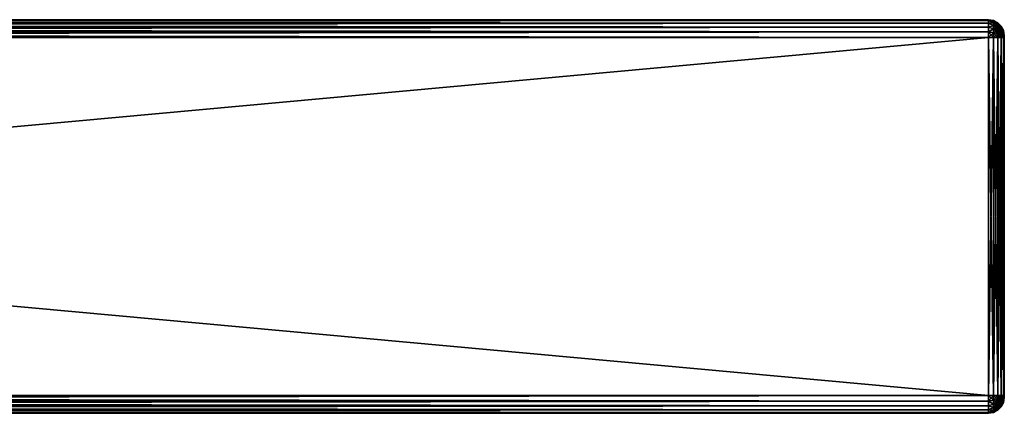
# Model space of a CAD drawing. Extents: x -54 to 446, y -6 to 1844.
# Tile 188 of 196: x 321 to 446, y 1359 to 1409. Entities that reach past the tile are written whole.
import ezdxf

# ---------------------------------------------------------------- set-up
doc = ezdxf.new("R2010")
doc.units = 0
doc.header["$LTSCALE"] = 52.148148
for name, color, linetype in [('238', 7, 'CONTINUOUS'), ('239', 7, 'CONTINUOUS'), ('240', 7, 'CONTINUOUS'), ('241', 7, 'CONTINUOUS'), ('242', 7, 'CONTINUOUS'), ('243', 7, 'CONTINUOUS'), ('244', 7, 'CONTINUOUS'), ('245', 7, 'CONTINUOUS'), ('246', 7, 'CONTINUOUS'), ('255', 7, 'CONTINUOUS'), ('256', 7, 'CONTINUOUS'), ('257', 7, 'CONTINUOUS'), ('258', 7, 'CONTINUOUS'), ('259', 7, 'CONTINUOUS'), ('260', 7, 'CONTINUOUS'), ('261', 7, 'CONTINUOUS'), ('262', 7, 'CONTINUOUS')]:
    doc.layers.add(name, color=color, linetype=linetype)

msp = doc.modelspace()

# ---------------------------------------------------------------- linework, layer by layer
at = {"layer": '238', "color": 7, "linetype": 'CONTINUOUS'}
for points in [[(446, 1406.99, 21.19), (446, 1407, 21.25), (446, 1406.99, 26.81), (446, 1406.99, 21.19)], [(446, 1406.99, 26.81), (446, 1407, 21.25), (446, 1407, 26.75), (446, 1406.99, 26.81)], [(446, 1406.97, 21.13), (446, 1406.99, 21.19), (446, 1406.97, 26.87), (446, 1406.97, 21.13)], [(446, 1406.97, 26.87), (446, 1406.99, 21.19), (446, 1406.99, 26.81), (446, 1406.97, 26.87)], [(446, 1406.93, 21.07), (446, 1406.97, 21.13), (446, 1406.93, 26.93), (446, 1406.93, 21.07)], [(446, 1406.93, 26.93), (446, 1406.97, 21.13), (446, 1406.97, 26.87), (446, 1406.93, 26.93)], [(446, 1406.87, 21.03), (446, 1406.93, 21.07), (446, 1406.87, 26.97), (446, 1406.87, 21.03)], [(446, 1406.87, 26.97), (446, 1406.93, 21.07), (446, 1406.93, 26.93), (446, 1406.87, 26.97)], [(446, 1406.81, 21.01), (446, 1406.87, 21.03), (446, 1406.81, 26.99), (446, 1406.81, 21.01)], [(446, 1406.81, 26.99), (446, 1406.87, 21.03), (446, 1406.87, 26.97), (446, 1406.81, 26.99)], [(446, 1406.75, 21), (446, 1406.81, 21.01), (446, 1406.75, 27), (446, 1406.75, 21)], [(446, 1406.75, 27), (446, 1406.81, 21.01), (446, 1406.81, 26.99), (446, 1406.75, 27)], [(446, 1361.25, 21), (446, 1406.75, 21), (446, 1361.25, 27), (446, 1361.25, 21)], [(446, 1361.25, 27), (446, 1406.75, 21), (446, 1406.75, 27), (446, 1361.25, 27)], [(446, 1361.19, 21.01), (446, 1361.25, 21), (446, 1361.19, 26.99), (446, 1361.19, 21.01)], [(446, 1361.19, 26.99), (446, 1361.25, 21), (446, 1361.25, 27), (446, 1361.19, 26.99)], [(446, 1361.13, 21.03), (446, 1361.19, 21.01), (446, 1361.13, 26.97), (446, 1361.13, 21.03)], [(446, 1361.13, 26.97), (446, 1361.19, 21.01), (446, 1361.19, 26.99), (446, 1361.13, 26.97)], [(446, 1361.07, 21.07), (446, 1361.13, 21.03), (446, 1361.07, 26.93), (446, 1361.07, 21.07)], [(446, 1361.07, 26.93), (446, 1361.13, 21.03), (446, 1361.13, 26.97), (446, 1361.07, 26.93)], [(446, 1361.03, 21.13), (446, 1361.07, 21.07), (446, 1361.03, 26.87), (446, 1361.03, 21.13)], [(446, 1361.03, 26.87), (446, 1361.07, 21.07), (446, 1361.07, 26.93), (446, 1361.03, 26.87)], [(446, 1361.01, 21.19), (446, 1361.03, 21.13), (446, 1361.01, 26.81), (446, 1361.01, 21.19)], [(446, 1361.01, 26.81), (446, 1361.03, 21.13), (446, 1361.03, 26.87), (446, 1361.01, 26.81)], [(446, 1361, 21.25), (446, 1361.01, 21.19), (446, 1361, 26.75), (446, 1361, 21.25)], [(446, 1361, 26.75), (446, 1361.01, 21.19), (446, 1361.01, 26.81), (446, 1361, 26.75)]]:
    msp.add_3dface(points, dxfattribs=at)
at = {"layer": '239', "color": 7, "linetype": 'CONTINUOUS'}
for points in [[(444, 1406.75, 29), (-52, 1406.75, 29), (444, 1361.25, 29), (444, 1406.75, 29)], [(-52, 1406.75, 29), (-52, 1361.25, 29), (444, 1361.25, 29), (-52, 1406.75, 29)]]:
    msp.add_3dface(points, dxfattribs=at)
at = {"layer": '240', "color": 7, "linetype": 'CONTINUOUS'}
for points in [[(444, 1359, 26.75), (-52, 1359, 26.75), (444, 1359, 21.25), (444, 1359, 26.75)], [(-52, 1359, 26.75), (-52, 1359, 21.25), (444, 1359, 21.25), (-52, 1359, 26.75)]]:
    msp.add_3dface(points, dxfattribs=at)
at = {"layer": '241', "color": 7, "linetype": 'CONTINUOUS'}
for points in [[(444, 1361.25, 19), (-52, 1361.25, 19), (444, 1406.75, 19), (444, 1361.25, 19)], [(-52, 1361.25, 19), (-52, 1406.75, 19), (444, 1406.75, 19), (-52, 1361.25, 19)]]:
    msp.add_3dface(points, dxfattribs=at)
at = {"layer": '242', "color": 7, "linetype": 'CONTINUOUS'}
for points in [[(-52, 1409, 26.75), (444, 1409, 26.75), (-52, 1409, 21.25), (-52, 1409, 26.75)], [(-52, 1409, 21.25), (444, 1409, 26.75), (444, 1409, 21.25), (-52, 1409, 21.25)]]:
    msp.add_3dface(points, dxfattribs=at)
at = {"layer": '243', "color": 7, "linetype": 'CONTINUOUS'}
for points in [[(-52, 1409, 26.75), (-52, 1408.89, 27.45), (444, 1409, 26.75), (-52, 1409, 26.75)], [(444, 1409, 26.75), (-52, 1408.89, 27.45), (444, 1408.89, 27.45), (444, 1409, 26.75)], [(-52, 1408.89, 27.45), (-52, 1408.57, 28.07), (444, 1408.89, 27.45), (-52, 1408.89, 27.45)], [(444, 1408.89, 27.45), (-52, 1408.57, 28.07), (444, 1408.57, 28.07), (444, 1408.89, 27.45)], [(-52, 1408.57, 28.07), (-52, 1408.07, 28.57), (444, 1408.57, 28.07), (-52, 1408.57, 28.07)], [(444, 1408.57, 28.07), (-52, 1408.07, 28.57), (444, 1408.07, 28.57), (444, 1408.57, 28.07)], [(-52, 1408.07, 28.57), (-52, 1407.45, 28.89), (444, 1408.07, 28.57), (-52, 1408.07, 28.57)], [(444, 1408.07, 28.57), (-52, 1407.45, 28.89), (444, 1407.45, 28.89), (444, 1408.07, 28.57)], [(-52, 1407.45, 28.89), (-52, 1406.75, 29), (444, 1407.45, 28.89), (-52, 1407.45, 28.89)], [(444, 1407.45, 28.89), (-52, 1406.75, 29), (444, 1406.75, 29), (444, 1407.45, 28.89)]]:
    msp.add_3dface(points, dxfattribs=at)
at = {"layer": '244', "color": 7, "linetype": 'CONTINUOUS'}
for points in [[(444, 1361.25, 29), (-52, 1361.25, 29), (-52, 1360.55, 28.89), (444, 1361.25, 29)], [(444, 1361.25, 29), (-52, 1360.55, 28.89), (444, 1360.55, 28.89), (444, 1361.25, 29)], [(-52, 1360.55, 28.89), (-52, 1359.93, 28.57), (444, 1360.55, 28.89), (-52, 1360.55, 28.89)], [(444, 1360.55, 28.89), (-52, 1359.93, 28.57), (444, 1359.93, 28.57), (444, 1360.55, 28.89)], [(-52, 1359.93, 28.57), (-52, 1359.43, 28.07), (444, 1359.93, 28.57), (-52, 1359.93, 28.57)], [(444, 1359.93, 28.57), (-52, 1359.43, 28.07), (444, 1359.43, 28.07), (444, 1359.93, 28.57)], [(-52, 1359.43, 28.07), (-52, 1359.11, 27.45), (444, 1359.43, 28.07), (-52, 1359.43, 28.07)], [(444, 1359.43, 28.07), (-52, 1359.11, 27.45), (444, 1359.11, 27.45), (444, 1359.43, 28.07)], [(-52, 1359.11, 27.45), (-52, 1359, 26.75), (444, 1359.11, 27.45), (-52, 1359.11, 27.45)], [(444, 1359.11, 27.45), (-52, 1359, 26.75), (444, 1359, 26.75), (444, 1359.11, 27.45)]]:
    msp.add_3dface(points, dxfattribs=at)
at = {"layer": '245', "color": 7, "linetype": 'CONTINUOUS'}
for points in [[(-52, 1360.55, 19.11), (-52, 1361.25, 19), (444, 1360.55, 19.11), (-52, 1360.55, 19.11)], [(444, 1360.55, 19.11), (-52, 1361.25, 19), (444, 1361.25, 19), (444, 1360.55, 19.11)], [(-52, 1359.93, 19.43), (-52, 1360.55, 19.11), (444, 1359.93, 19.43), (-52, 1359.93, 19.43)], [(444, 1359.93, 19.43), (-52, 1360.55, 19.11), (444, 1360.55, 19.11), (444, 1359.93, 19.43)], [(-52, 1359.43, 19.93), (-52, 1359.93, 19.43), (444, 1359.43, 19.93), (-52, 1359.43, 19.93)], [(444, 1359.43, 19.93), (-52, 1359.93, 19.43), (444, 1359.93, 19.43), (444, 1359.43, 19.93)], [(-52, 1359.11, 20.55), (-52, 1359.43, 19.93), (444, 1359.11, 20.55), (-52, 1359.11, 20.55)], [(444, 1359.11, 20.55), (-52, 1359.43, 19.93), (444, 1359.43, 19.93), (444, 1359.11, 20.55)], [(444, 1359, 21.25), (-52, 1359, 21.25), (-52, 1359.11, 20.55), (444, 1359, 21.25)], [(444, 1359, 21.25), (-52, 1359.11, 20.55), (444, 1359.11, 20.55), (444, 1359, 21.25)]]:
    msp.add_3dface(points, dxfattribs=at)
at = {"layer": '246', "color": 7, "linetype": 'CONTINUOUS'}
for points in [[(-52, 1408.89, 20.55), (-52, 1409, 21.25), (444, 1408.89, 20.55), (-52, 1408.89, 20.55)], [(444, 1408.89, 20.55), (-52, 1409, 21.25), (444, 1409, 21.25), (444, 1408.89, 20.55)], [(-52, 1408.57, 19.93), (-52, 1408.89, 20.55), (444, 1408.57, 19.93), (-52, 1408.57, 19.93)], [(444, 1408.57, 19.93), (-52, 1408.89, 20.55), (444, 1408.89, 20.55), (444, 1408.57, 19.93)], [(-52, 1408.07, 19.43), (-52, 1408.57, 19.93), (444, 1408.07, 19.43), (-52, 1408.07, 19.43)], [(444, 1408.07, 19.43), (-52, 1408.57, 19.93), (444, 1408.57, 19.93), (444, 1408.07, 19.43)], [(-52, 1407.45, 19.11), (-52, 1408.07, 19.43), (444, 1407.45, 19.11), (-52, 1407.45, 19.11)], [(444, 1407.45, 19.11), (-52, 1408.07, 19.43), (444, 1408.07, 19.43), (444, 1407.45, 19.11)], [(444, 1406.75, 19), (-52, 1406.75, 19), (-52, 1407.45, 19.11), (444, 1406.75, 19)], [(444, 1406.75, 19), (-52, 1407.45, 19.11), (444, 1407.45, 19.11), (444, 1406.75, 19)]]:
    msp.add_3dface(points, dxfattribs=at)
at = {"layer": '255', "color": 7, "linetype": 'CONTINUOUS'}
for points in [[(444, 1408.89, 20.55), (444, 1409, 21.25), (444.62, 1408.83, 20.69), (444, 1408.89, 20.55)], [(444, 1409, 21.25), (444.62, 1408.9, 21.25), (444.62, 1408.83, 20.69), (444, 1409, 21.25)], [(444, 1408.57, 19.93), (444, 1408.89, 20.55), (444.62, 1408.61, 20.17), (444, 1408.57, 19.93)], [(444, 1408.89, 20.55), (444.62, 1408.83, 20.69), (444.62, 1408.61, 20.17), (444, 1408.89, 20.55)], [(444.62, 1408.9, 21.25), (445.18, 1408.62, 21.25), (445.18, 1408.55, 20.77), (444.62, 1408.9, 21.25)], [(444.62, 1408.9, 21.25), (445.18, 1408.55, 20.77), (444.62, 1408.83, 20.69), (444.62, 1408.9, 21.25)], [(445.18, 1408.55, 20.77), (445.18, 1408.37, 20.32), (444.62, 1408.83, 20.69), (445.18, 1408.55, 20.77)], [(444.62, 1408.83, 20.69), (445.18, 1408.37, 20.32), (444.62, 1408.61, 20.17), (444.62, 1408.83, 20.69)], [(444, 1408.57, 19.93), (444.62, 1408.61, 20.17), (444.62, 1408.27, 19.73), (444, 1408.57, 19.93)], [(444, 1408.07, 19.43), (444, 1408.57, 19.93), (444.62, 1408.27, 19.73), (444, 1408.07, 19.43)], [(444, 1408.07, 19.43), (444.62, 1408.27, 19.73), (444.62, 1407.83, 19.39), (444, 1408.07, 19.43)], [(444, 1407.45, 19.11), (444, 1408.07, 19.43), (444.62, 1407.83, 19.39), (444, 1407.45, 19.11)], [(444, 1407.45, 19.11), (444.62, 1407.83, 19.39), (444.62, 1407.31, 19.17), (444, 1407.45, 19.11)], [(445.18, 1408.37, 20.32), (445.18, 1408.07, 19.93), (444.62, 1408.61, 20.17), (445.18, 1408.37, 20.32)], [(444.62, 1408.61, 20.17), (445.18, 1408.07, 19.93), (444.62, 1408.27, 19.73), (444.62, 1408.61, 20.17)], [(445.18, 1408.07, 19.93), (445.18, 1407.68, 19.63), (444.62, 1408.27, 19.73), (445.18, 1408.07, 19.93)], [(444.62, 1408.27, 19.73), (445.18, 1407.68, 19.63), (444.62, 1407.83, 19.39), (444.62, 1408.27, 19.73)], [(445.18, 1407.68, 19.63), (445.18, 1407.23, 19.45), (444.62, 1407.83, 19.39), (445.18, 1407.68, 19.63)], [(444.62, 1407.83, 19.39), (445.18, 1407.23, 19.45), (444.62, 1407.31, 19.17), (444.62, 1407.83, 19.39)], [(445.18, 1408.62, 21.25), (445.62, 1408.17, 21.25), (445.62, 1408.13, 20.88), (445.18, 1408.62, 21.25)], [(445.18, 1408.62, 21.25), (445.62, 1408.13, 20.88), (445.18, 1408.55, 20.77), (445.18, 1408.62, 21.25)], [(445.62, 1408.13, 20.88), (445.62, 1407.98, 20.54), (445.18, 1408.55, 20.77), (445.62, 1408.13, 20.88)], [(445.18, 1408.55, 20.77), (445.62, 1407.98, 20.54), (445.18, 1408.37, 20.32), (445.18, 1408.55, 20.77)], [(445.62, 1407.98, 20.54), (445.62, 1407.76, 20.24), (445.18, 1408.37, 20.32), (445.62, 1407.98, 20.54)], [(445.18, 1408.37, 20.32), (445.62, 1407.76, 20.24), (445.18, 1408.07, 19.93), (445.18, 1408.37, 20.32)], [(445.62, 1407.76, 20.24), (445.62, 1407.46, 20.02), (445.18, 1408.07, 19.93), (445.62, 1407.76, 20.24)], [(445.18, 1408.07, 19.93), (445.62, 1407.46, 20.02), (445.18, 1407.68, 19.63), (445.18, 1408.07, 19.93)], [(445.62, 1407.46, 20.02), (445.62, 1407.12, 19.87), (445.18, 1407.68, 19.63), (445.62, 1407.46, 20.02)], [(445.18, 1407.68, 19.63), (445.62, 1407.12, 19.87), (445.18, 1407.23, 19.45), (445.18, 1407.68, 19.63)], [(445.62, 1408.17, 21.25), (445.9, 1407.62, 21.25), (445.9, 1407.59, 21.03), (445.62, 1408.17, 21.25)], [(445.62, 1408.17, 21.25), (445.9, 1407.59, 21.03), (445.62, 1408.13, 20.88), (445.62, 1408.17, 21.25)], [(445.9, 1407.59, 21.03), (445.9, 1407.5, 20.82), (445.62, 1408.13, 20.88), (445.9, 1407.59, 21.03)], [(445.62, 1408.13, 20.88), (445.9, 1407.5, 20.82), (445.62, 1407.98, 20.54), (445.62, 1408.13, 20.88)], [(445.9, 1407.5, 20.82), (445.9, 1407.36, 20.64), (445.62, 1407.98, 20.54), (445.9, 1407.5, 20.82)], [(445.62, 1407.98, 20.54), (445.9, 1407.36, 20.64), (445.62, 1407.76, 20.24), (445.62, 1407.98, 20.54)], [(445.9, 1407.36, 20.64), (445.9, 1407.18, 20.5), (445.62, 1407.76, 20.24), (445.9, 1407.36, 20.64)], [(445.62, 1407.76, 20.24), (445.9, 1407.18, 20.5), (445.62, 1407.46, 20.02), (445.62, 1407.76, 20.24)], [(446, 1407, 21.25), (446, 1406.99, 21.19), (445.9, 1407.62, 21.25), (446, 1407, 21.25)], [(445.9, 1407.62, 21.25), (446, 1406.99, 21.19), (445.9, 1407.59, 21.03), (445.9, 1407.62, 21.25)], [(446, 1406.99, 21.19), (446, 1406.97, 21.13), (445.9, 1407.59, 21.03), (446, 1406.99, 21.19)], [(445.9, 1407.59, 21.03), (446, 1406.97, 21.13), (445.9, 1407.5, 20.82), (445.9, 1407.59, 21.03)], [(446, 1406.97, 21.13), (446, 1406.93, 21.07), (445.9, 1407.5, 20.82), (446, 1406.97, 21.13)], [(445.9, 1407.5, 20.82), (446, 1406.93, 21.07), (445.9, 1407.36, 20.64), (445.9, 1407.5, 20.82)], [(444, 1406.75, 19), (444, 1407.45, 19.11), (444.62, 1406.75, 19.1), (444, 1406.75, 19)], [(444.62, 1406.75, 19.1), (444, 1407.45, 19.11), (444.62, 1407.31, 19.17), (444.62, 1406.75, 19.1)], [(445.18, 1406.75, 19.38), (444.62, 1406.75, 19.1), (444.62, 1407.31, 19.17), (445.18, 1406.75, 19.38)], [(445.18, 1407.23, 19.45), (445.18, 1406.75, 19.38), (444.62, 1407.31, 19.17), (445.18, 1407.23, 19.45)], [(445.62, 1406.75, 19.83), (445.18, 1406.75, 19.38), (445.18, 1407.23, 19.45), (445.62, 1406.75, 19.83)], [(445.62, 1407.12, 19.87), (445.62, 1406.75, 19.83), (445.18, 1407.23, 19.45), (445.62, 1407.12, 19.87)], [(445.9, 1407.18, 20.5), (445.9, 1406.97, 20.41), (445.62, 1407.46, 20.02), (445.9, 1407.18, 20.5)], [(445.62, 1407.46, 20.02), (445.9, 1406.97, 20.41), (445.62, 1407.12, 19.87), (445.62, 1407.46, 20.02)], [(445.9, 1406.75, 20.38), (445.62, 1406.75, 19.83), (445.62, 1407.12, 19.87), (445.9, 1406.75, 20.38)], [(445.9, 1406.97, 20.41), (445.9, 1406.75, 20.38), (445.62, 1407.12, 19.87), (445.9, 1406.97, 20.41)], [(446, 1406.93, 21.07), (446, 1406.87, 21.03), (445.9, 1407.36, 20.64), (446, 1406.93, 21.07)], [(445.9, 1407.36, 20.64), (446, 1406.87, 21.03), (445.9, 1407.18, 20.5), (445.9, 1407.36, 20.64)], [(445.9, 1407.18, 20.5), (446, 1406.87, 21.03), (445.9, 1406.97, 20.41), (445.9, 1407.18, 20.5)], [(446, 1406.87, 21.03), (446, 1406.81, 21.01), (445.9, 1406.97, 20.41), (446, 1406.87, 21.03)], [(446, 1406.81, 21.01), (446, 1406.75, 21), (445.9, 1406.97, 20.41), (446, 1406.81, 21.01)], [(446, 1406.75, 21), (445.9, 1406.75, 20.38), (445.9, 1406.97, 20.41), (446, 1406.75, 21)]]:
    msp.add_3dface(points, dxfattribs=at)
at = {"layer": '256', "color": 7, "linetype": 'CONTINUOUS'}
for points in [[(444, 1361.25, 19), (444, 1406.75, 19), (444.62, 1406.75, 19.1), (444, 1361.25, 19)], [(444.62, 1361.25, 19.1), (444, 1361.25, 19), (444.62, 1406.75, 19.1), (444.62, 1361.25, 19.1)], [(445.18, 1361.25, 19.38), (444.62, 1361.25, 19.1), (445.18, 1406.75, 19.38), (445.18, 1361.25, 19.38)], [(445.18, 1406.75, 19.38), (444.62, 1361.25, 19.1), (444.62, 1406.75, 19.1), (445.18, 1406.75, 19.38)], [(445.62, 1361.25, 19.83), (445.18, 1361.25, 19.38), (445.62, 1406.75, 19.83), (445.62, 1361.25, 19.83)], [(445.62, 1406.75, 19.83), (445.18, 1361.25, 19.38), (445.18, 1406.75, 19.38), (445.62, 1406.75, 19.83)], [(445.9, 1361.25, 20.38), (445.62, 1361.25, 19.83), (445.9, 1406.75, 20.38), (445.9, 1361.25, 20.38)], [(445.9, 1406.75, 20.38), (445.62, 1361.25, 19.83), (445.62, 1406.75, 19.83), (445.9, 1406.75, 20.38)], [(446, 1406.75, 21), (446, 1361.25, 21), (445.9, 1361.25, 20.38), (446, 1406.75, 21)], [(446, 1406.75, 21), (445.9, 1361.25, 20.38), (445.9, 1406.75, 20.38), (446, 1406.75, 21)]]:
    msp.add_3dface(points, dxfattribs=at)
at = {"layer": '257', "color": 7, "linetype": 'CONTINUOUS'}
for points in [[(444, 1360.55, 19.11), (444, 1361.25, 19), (444.62, 1360.69, 19.17), (444, 1360.55, 19.11)], [(444, 1361.25, 19), (444.62, 1361.25, 19.1), (444.62, 1360.69, 19.17), (444, 1361.25, 19)], [(445.18, 1361.25, 19.38), (445.18, 1360.77, 19.45), (444.62, 1361.25, 19.1), (445.18, 1361.25, 19.38)], [(444.62, 1361.25, 19.1), (445.18, 1360.77, 19.45), (444.62, 1360.69, 19.17), (444.62, 1361.25, 19.1)], [(445.62, 1361.25, 19.83), (445.62, 1360.88, 19.87), (445.18, 1361.25, 19.38), (445.62, 1361.25, 19.83)], [(445.18, 1361.25, 19.38), (445.62, 1360.88, 19.87), (445.18, 1360.77, 19.45), (445.18, 1361.25, 19.38)], [(445.9, 1361.25, 20.38), (445.9, 1361.03, 20.41), (445.62, 1361.25, 19.83), (445.9, 1361.25, 20.38)], [(445.62, 1361.25, 19.83), (445.9, 1361.03, 20.41), (445.62, 1360.88, 19.87), (445.62, 1361.25, 19.83)], [(446, 1361.25, 21), (446, 1361.19, 21.01), (445.9, 1361.25, 20.38), (446, 1361.25, 21)], [(445.9, 1361.25, 20.38), (446, 1361.19, 21.01), (445.9, 1361.03, 20.41), (445.9, 1361.25, 20.38)], [(444, 1360.55, 19.11), (444.62, 1360.69, 19.17), (444.62, 1360.17, 19.39), (444, 1360.55, 19.11)], [(444, 1359.93, 19.43), (444, 1360.55, 19.11), (444.62, 1360.17, 19.39), (444, 1359.93, 19.43)], [(444, 1359.93, 19.43), (444.62, 1360.17, 19.39), (444.62, 1359.73, 19.73), (444, 1359.93, 19.43)], [(445.18, 1360.77, 19.45), (445.18, 1360.32, 19.63), (444.62, 1360.69, 19.17), (445.18, 1360.77, 19.45)], [(444.62, 1360.69, 19.17), (445.18, 1360.32, 19.63), (444.62, 1360.17, 19.39), (444.62, 1360.69, 19.17)], [(445.18, 1360.32, 19.63), (445.18, 1359.93, 19.93), (444.62, 1360.17, 19.39), (445.18, 1360.32, 19.63)], [(444.62, 1360.17, 19.39), (445.18, 1359.93, 19.93), (444.62, 1359.73, 19.73), (444.62, 1360.17, 19.39)], [(445.62, 1360.88, 19.87), (445.62, 1360.54, 20.02), (445.18, 1360.77, 19.45), (445.62, 1360.88, 19.87)], [(445.18, 1360.77, 19.45), (445.62, 1360.54, 20.02), (445.18, 1360.32, 19.63), (445.18, 1360.77, 19.45)], [(445.62, 1360.54, 20.02), (445.62, 1360.24, 20.24), (445.18, 1360.32, 19.63), (445.62, 1360.54, 20.02)], [(445.18, 1360.32, 19.63), (445.62, 1360.24, 20.24), (445.18, 1359.93, 19.93), (445.18, 1360.32, 19.63)], [(445.62, 1360.24, 20.24), (445.62, 1360.02, 20.54), (445.18, 1359.93, 19.93), (445.62, 1360.24, 20.24)], [(445.62, 1360.02, 20.54), (445.62, 1359.87, 20.88), (445.18, 1359.63, 20.32), (445.62, 1360.02, 20.54)], [(445.18, 1359.93, 19.93), (445.62, 1360.02, 20.54), (445.18, 1359.63, 20.32), (445.18, 1359.93, 19.93)], [(445.9, 1361.03, 20.41), (445.9, 1360.82, 20.5), (445.62, 1360.88, 19.87), (445.9, 1361.03, 20.41)], [(445.62, 1360.88, 19.87), (445.9, 1360.82, 20.5), (445.62, 1360.54, 20.02), (445.62, 1360.88, 19.87)], [(445.9, 1360.82, 20.5), (445.9, 1360.64, 20.64), (445.62, 1360.54, 20.02), (445.9, 1360.82, 20.5)], [(445.9, 1360.64, 20.64), (445.9, 1360.5, 20.82), (445.62, 1360.24, 20.24), (445.9, 1360.64, 20.64)], [(445.62, 1360.54, 20.02), (445.9, 1360.64, 20.64), (445.62, 1360.24, 20.24), (445.62, 1360.54, 20.02)], [(445.9, 1360.5, 20.82), (445.9, 1360.41, 21.03), (445.62, 1360.02, 20.54), (445.9, 1360.5, 20.82)], [(445.62, 1360.24, 20.24), (445.9, 1360.5, 20.82), (445.62, 1360.02, 20.54), (445.62, 1360.24, 20.24)], [(445.9, 1360.41, 21.03), (445.9, 1360.38, 21.25), (445.62, 1359.87, 20.88), (445.9, 1360.41, 21.03)], [(445.62, 1360.02, 20.54), (445.9, 1360.41, 21.03), (445.62, 1359.87, 20.88), (445.62, 1360.02, 20.54)], [(445.9, 1360.38, 21.25), (445.62, 1359.83, 21.25), (445.62, 1359.87, 20.88), (445.9, 1360.38, 21.25)], [(446, 1361.19, 21.01), (446, 1361.13, 21.03), (445.9, 1361.03, 20.41), (446, 1361.19, 21.01)], [(446, 1361.13, 21.03), (446, 1361.07, 21.07), (445.9, 1360.82, 20.5), (446, 1361.13, 21.03)], [(445.9, 1361.03, 20.41), (446, 1361.13, 21.03), (445.9, 1360.82, 20.5), (445.9, 1361.03, 20.41)], [(446, 1361.07, 21.07), (446, 1361.03, 21.13), (445.9, 1360.64, 20.64), (446, 1361.07, 21.07)], [(445.9, 1360.82, 20.5), (446, 1361.07, 21.07), (445.9, 1360.64, 20.64), (445.9, 1360.82, 20.5)], [(446, 1361.03, 21.13), (446, 1361.01, 21.19), (445.9, 1360.41, 21.03), (446, 1361.03, 21.13)], [(445.9, 1360.64, 20.64), (446, 1361.03, 21.13), (445.9, 1360.5, 20.82), (445.9, 1360.64, 20.64)], [(445.9, 1360.5, 20.82), (446, 1361.03, 21.13), (445.9, 1360.41, 21.03), (445.9, 1360.5, 20.82)], [(446, 1361.01, 21.19), (446, 1361, 21.25), (445.9, 1360.41, 21.03), (446, 1361.01, 21.19)], [(446, 1361, 21.25), (445.9, 1360.38, 21.25), (445.9, 1360.41, 21.03), (446, 1361, 21.25)], [(444, 1359.43, 19.93), (444, 1359.93, 19.43), (444.62, 1359.73, 19.73), (444, 1359.43, 19.93)], [(444, 1359.43, 19.93), (444.62, 1359.73, 19.73), (444.62, 1359.39, 20.17), (444, 1359.43, 19.93)], [(444, 1359.11, 20.55), (444, 1359.43, 19.93), (444.62, 1359.39, 20.17), (444, 1359.11, 20.55)], [(444, 1359.11, 20.55), (444.62, 1359.39, 20.17), (444.62, 1359.17, 20.69), (444, 1359.11, 20.55)], [(444.62, 1359.1, 21.25), (444, 1359.11, 20.55), (444.62, 1359.17, 20.69), (444.62, 1359.1, 21.25)], [(444, 1359, 21.25), (444, 1359.11, 20.55), (444.62, 1359.1, 21.25), (444, 1359, 21.25)], [(445.18, 1359.93, 19.93), (445.18, 1359.63, 20.32), (444.62, 1359.73, 19.73), (445.18, 1359.93, 19.93)], [(444.62, 1359.73, 19.73), (445.18, 1359.63, 20.32), (444.62, 1359.39, 20.17), (444.62, 1359.73, 19.73)], [(445.18, 1359.63, 20.32), (445.18, 1359.45, 20.77), (444.62, 1359.39, 20.17), (445.18, 1359.63, 20.32)], [(445.18, 1359.45, 20.77), (445.18, 1359.38, 21.25), (444.62, 1359.17, 20.69), (445.18, 1359.45, 20.77)], [(444.62, 1359.39, 20.17), (445.18, 1359.45, 20.77), (444.62, 1359.17, 20.69), (444.62, 1359.39, 20.17)], [(445.18, 1359.38, 21.25), (444.62, 1359.1, 21.25), (444.62, 1359.17, 20.69), (445.18, 1359.38, 21.25)], [(445.62, 1359.87, 20.88), (445.62, 1359.83, 21.25), (445.18, 1359.45, 20.77), (445.62, 1359.87, 20.88)], [(445.18, 1359.63, 20.32), (445.62, 1359.87, 20.88), (445.18, 1359.45, 20.77), (445.18, 1359.63, 20.32)], [(445.62, 1359.83, 21.25), (445.18, 1359.38, 21.25), (445.18, 1359.45, 20.77), (445.62, 1359.83, 21.25)]]:
    msp.add_3dface(points, dxfattribs=at)
at = {"layer": '258', "color": 7, "linetype": 'CONTINUOUS'}
for points in [[(445.9, 1360.38, 26.75), (445.62, 1359.83, 26.75), (445.9, 1360.38, 21.25), (445.9, 1360.38, 26.75)], [(445.9, 1360.38, 21.25), (445.62, 1359.83, 26.75), (445.62, 1359.83, 21.25), (445.9, 1360.38, 21.25)], [(446, 1361, 21.25), (446, 1361, 26.75), (445.9, 1360.38, 26.75), (446, 1361, 21.25)], [(446, 1361, 21.25), (445.9, 1360.38, 26.75), (445.9, 1360.38, 21.25), (446, 1361, 21.25)], [(444, 1359, 26.75), (444, 1359, 21.25), (444.62, 1359.1, 21.25), (444, 1359, 26.75)], [(444.62, 1359.1, 26.75), (444, 1359, 26.75), (444.62, 1359.1, 21.25), (444.62, 1359.1, 26.75)], [(445.18, 1359.38, 26.75), (444.62, 1359.1, 26.75), (445.18, 1359.38, 21.25), (445.18, 1359.38, 26.75)], [(445.18, 1359.38, 21.25), (444.62, 1359.1, 26.75), (444.62, 1359.1, 21.25), (445.18, 1359.38, 21.25)], [(445.62, 1359.83, 26.75), (445.18, 1359.38, 26.75), (445.62, 1359.83, 21.25), (445.62, 1359.83, 26.75)], [(445.62, 1359.83, 21.25), (445.18, 1359.38, 26.75), (445.18, 1359.38, 21.25), (445.62, 1359.83, 21.25)]]:
    msp.add_3dface(points, dxfattribs=at)
at = {"layer": '259', "color": 7, "linetype": 'CONTINUOUS'}
for points in [[(444, 1361.25, 29), (444, 1360.55, 28.89), (444.62, 1361.25, 28.9), (444, 1361.25, 29)], [(444.62, 1361.25, 28.9), (444, 1360.55, 28.89), (444.62, 1360.69, 28.83), (444.62, 1361.25, 28.9)], [(445.18, 1361.25, 28.62), (444.62, 1361.25, 28.9), (444.62, 1360.69, 28.83), (445.18, 1361.25, 28.62)], [(445.18, 1360.77, 28.55), (445.18, 1361.25, 28.62), (444.62, 1360.69, 28.83), (445.18, 1360.77, 28.55)], [(445.62, 1361.25, 28.17), (445.18, 1361.25, 28.62), (445.18, 1360.77, 28.55), (445.62, 1361.25, 28.17)], [(445.62, 1360.88, 28.13), (445.62, 1361.25, 28.17), (445.18, 1360.77, 28.55), (445.62, 1360.88, 28.13)], [(445.9, 1361.25, 27.62), (445.62, 1361.25, 28.17), (445.62, 1360.88, 28.13), (445.9, 1361.25, 27.62)], [(445.9, 1361.03, 27.59), (445.9, 1361.25, 27.62), (445.62, 1360.88, 28.13), (445.9, 1361.03, 27.59)], [(446, 1361.19, 26.99), (446, 1361.25, 27), (445.9, 1361.03, 27.59), (446, 1361.19, 26.99)], [(446, 1361.25, 27), (445.9, 1361.25, 27.62), (445.9, 1361.03, 27.59), (446, 1361.25, 27)], [(444, 1360.55, 28.89), (444.62, 1360.17, 28.61), (444.62, 1360.69, 28.83), (444, 1360.55, 28.89)], [(444, 1360.55, 28.89), (444, 1359.93, 28.57), (444.62, 1360.17, 28.61), (444, 1360.55, 28.89)], [(444, 1359.93, 28.57), (444.62, 1359.73, 28.27), (444.62, 1360.17, 28.61), (444, 1359.93, 28.57)], [(445.18, 1360.32, 28.37), (445.18, 1360.77, 28.55), (444.62, 1360.17, 28.61), (445.18, 1360.32, 28.37)], [(444.62, 1360.17, 28.61), (445.18, 1360.77, 28.55), (444.62, 1360.69, 28.83), (444.62, 1360.17, 28.61)], [(445.18, 1359.93, 28.07), (445.18, 1360.32, 28.37), (444.62, 1359.73, 28.27), (445.18, 1359.93, 28.07)], [(444.62, 1359.73, 28.27), (445.18, 1360.32, 28.37), (444.62, 1360.17, 28.61), (444.62, 1359.73, 28.27)], [(445.62, 1360.54, 27.98), (445.62, 1360.88, 28.13), (445.18, 1360.32, 28.37), (445.62, 1360.54, 27.98)], [(445.18, 1360.32, 28.37), (445.62, 1360.88, 28.13), (445.18, 1360.77, 28.55), (445.18, 1360.32, 28.37)], [(445.62, 1360.24, 27.76), (445.62, 1360.54, 27.98), (445.18, 1359.93, 28.07), (445.62, 1360.24, 27.76)], [(445.18, 1359.93, 28.07), (445.62, 1360.54, 27.98), (445.18, 1360.32, 28.37), (445.18, 1359.93, 28.07)], [(445.62, 1360.02, 27.46), (445.62, 1360.24, 27.76), (445.18, 1359.63, 27.68), (445.62, 1360.02, 27.46)], [(445.18, 1359.63, 27.68), (445.62, 1360.24, 27.76), (445.18, 1359.93, 28.07), (445.18, 1359.63, 27.68)], [(445.62, 1359.87, 27.12), (445.62, 1360.02, 27.46), (445.18, 1359.45, 27.23), (445.62, 1359.87, 27.12)], [(445.18, 1359.45, 27.23), (445.62, 1360.02, 27.46), (445.18, 1359.63, 27.68), (445.18, 1359.45, 27.23)], [(445.9, 1360.82, 27.5), (445.9, 1361.03, 27.59), (445.62, 1360.54, 27.98), (445.9, 1360.82, 27.5)], [(445.62, 1360.54, 27.98), (445.9, 1361.03, 27.59), (445.62, 1360.88, 28.13), (445.62, 1360.54, 27.98)], [(445.9, 1360.64, 27.36), (445.9, 1360.82, 27.5), (445.62, 1360.24, 27.76), (445.9, 1360.64, 27.36)], [(445.62, 1360.24, 27.76), (445.9, 1360.82, 27.5), (445.62, 1360.54, 27.98), (445.62, 1360.24, 27.76)], [(445.9, 1360.5, 27.18), (445.9, 1360.64, 27.36), (445.62, 1360.02, 27.46), (445.9, 1360.5, 27.18)], [(445.62, 1360.02, 27.46), (445.9, 1360.64, 27.36), (445.62, 1360.24, 27.76), (445.62, 1360.02, 27.46)], [(445.9, 1360.41, 26.97), (445.9, 1360.5, 27.18), (445.62, 1359.87, 27.12), (445.9, 1360.41, 26.97)], [(445.62, 1359.87, 27.12), (445.9, 1360.5, 27.18), (445.62, 1360.02, 27.46), (445.62, 1359.87, 27.12)], [(445.9, 1360.38, 26.75), (445.9, 1360.41, 26.97), (445.62, 1359.83, 26.75), (445.9, 1360.38, 26.75)], [(445.62, 1359.83, 26.75), (445.9, 1360.41, 26.97), (445.62, 1359.87, 27.12), (445.62, 1359.83, 26.75)], [(446, 1361.13, 26.97), (446, 1361.19, 26.99), (445.9, 1361.03, 27.59), (446, 1361.13, 26.97)], [(446, 1361.07, 26.93), (446, 1361.13, 26.97), (445.9, 1360.64, 27.36), (446, 1361.07, 26.93)], [(445.9, 1360.64, 27.36), (446, 1361.13, 26.97), (445.9, 1360.82, 27.5), (445.9, 1360.64, 27.36)], [(445.9, 1360.82, 27.5), (446, 1361.13, 26.97), (445.9, 1361.03, 27.59), (445.9, 1360.82, 27.5)], [(446, 1361.03, 26.87), (446, 1361.07, 26.93), (445.9, 1360.5, 27.18), (446, 1361.03, 26.87)], [(445.9, 1360.5, 27.18), (446, 1361.07, 26.93), (445.9, 1360.64, 27.36), (445.9, 1360.5, 27.18)], [(446, 1361.01, 26.81), (446, 1361.03, 26.87), (445.9, 1360.41, 26.97), (446, 1361.01, 26.81)], [(445.9, 1360.41, 26.97), (446, 1361.03, 26.87), (445.9, 1360.5, 27.18), (445.9, 1360.41, 26.97)], [(446, 1361, 26.75), (446, 1361.01, 26.81), (445.9, 1360.38, 26.75), (446, 1361, 26.75)], [(445.9, 1360.38, 26.75), (446, 1361.01, 26.81), (445.9, 1360.41, 26.97), (445.9, 1360.38, 26.75)], [(444, 1359.93, 28.57), (444, 1359.43, 28.07), (444.62, 1359.73, 28.27), (444, 1359.93, 28.57)], [(444, 1359.43, 28.07), (444.62, 1359.39, 27.83), (444.62, 1359.73, 28.27), (444, 1359.43, 28.07)], [(444, 1359.43, 28.07), (444, 1359.11, 27.45), (444.62, 1359.39, 27.83), (444, 1359.43, 28.07)], [(444, 1359.11, 27.45), (444.62, 1359.17, 27.31), (444.62, 1359.39, 27.83), (444, 1359.11, 27.45)], [(444, 1359.11, 27.45), (444, 1359, 26.75), (444.62, 1359.17, 27.31), (444, 1359.11, 27.45)], [(444, 1359, 26.75), (444.62, 1359.1, 26.75), (444.62, 1359.17, 27.31), (444, 1359, 26.75)], [(445.18, 1359.63, 27.68), (445.18, 1359.93, 28.07), (444.62, 1359.39, 27.83), (445.18, 1359.63, 27.68)], [(444.62, 1359.39, 27.83), (445.18, 1359.93, 28.07), (444.62, 1359.73, 28.27), (444.62, 1359.39, 27.83)], [(445.18, 1359.45, 27.23), (445.18, 1359.63, 27.68), (444.62, 1359.17, 27.31), (445.18, 1359.45, 27.23)], [(444.62, 1359.17, 27.31), (445.18, 1359.63, 27.68), (444.62, 1359.39, 27.83), (444.62, 1359.17, 27.31)], [(445.18, 1359.38, 26.75), (445.18, 1359.45, 27.23), (444.62, 1359.1, 26.75), (445.18, 1359.38, 26.75)], [(444.62, 1359.1, 26.75), (445.18, 1359.45, 27.23), (444.62, 1359.17, 27.31), (444.62, 1359.1, 26.75)], [(445.62, 1359.83, 26.75), (445.62, 1359.87, 27.12), (445.18, 1359.38, 26.75), (445.62, 1359.83, 26.75)], [(445.18, 1359.38, 26.75), (445.62, 1359.87, 27.12), (445.18, 1359.45, 27.23), (445.18, 1359.38, 26.75)]]:
    msp.add_3dface(points, dxfattribs=at)
at = {"layer": '260', "color": 7, "linetype": 'CONTINUOUS'}
for points in [[(444, 1406.75, 29), (444, 1361.25, 29), (444.62, 1361.25, 28.9), (444, 1406.75, 29)], [(444.62, 1406.75, 28.9), (444, 1406.75, 29), (444.62, 1361.25, 28.9), (444.62, 1406.75, 28.9)], [(445.18, 1406.75, 28.62), (444.62, 1406.75, 28.9), (445.18, 1361.25, 28.62), (445.18, 1406.75, 28.62)], [(445.18, 1361.25, 28.62), (444.62, 1406.75, 28.9), (444.62, 1361.25, 28.9), (445.18, 1361.25, 28.62)], [(445.62, 1406.75, 28.17), (445.18, 1406.75, 28.62), (445.62, 1361.25, 28.17), (445.62, 1406.75, 28.17)], [(445.62, 1361.25, 28.17), (445.18, 1406.75, 28.62), (445.18, 1361.25, 28.62), (445.62, 1361.25, 28.17)], [(445.9, 1406.75, 27.62), (445.62, 1406.75, 28.17), (445.9, 1361.25, 27.62), (445.9, 1406.75, 27.62)], [(445.9, 1361.25, 27.62), (445.62, 1406.75, 28.17), (445.62, 1361.25, 28.17), (445.9, 1361.25, 27.62)], [(446, 1361.25, 27), (446, 1406.75, 27), (445.9, 1406.75, 27.62), (446, 1361.25, 27)], [(446, 1361.25, 27), (445.9, 1406.75, 27.62), (445.9, 1361.25, 27.62), (446, 1361.25, 27)]]:
    msp.add_3dface(points, dxfattribs=at)
at = {"layer": '261', "color": 7, "linetype": 'CONTINUOUS'}
for points in [[(444, 1409, 26.75), (444, 1408.89, 27.45), (444.62, 1408.9, 26.75), (444, 1409, 26.75)], [(444.62, 1408.9, 26.75), (444, 1408.89, 27.45), (444.62, 1408.83, 27.31), (444.62, 1408.9, 26.75)], [(444, 1408.89, 27.45), (444, 1408.57, 28.07), (444.62, 1408.61, 27.83), (444, 1408.89, 27.45)], [(444, 1408.89, 27.45), (444.62, 1408.61, 27.83), (444.62, 1408.83, 27.31), (444, 1408.89, 27.45)], [(445.18, 1408.62, 26.75), (444.62, 1408.9, 26.75), (444.62, 1408.83, 27.31), (445.18, 1408.62, 26.75)], [(445.18, 1408.55, 27.23), (445.18, 1408.62, 26.75), (444.62, 1408.83, 27.31), (445.18, 1408.55, 27.23)], [(444.62, 1408.61, 27.83), (445.18, 1408.55, 27.23), (444.62, 1408.83, 27.31), (444.62, 1408.61, 27.83)], [(444, 1408.57, 28.07), (444.62, 1408.27, 28.27), (444.62, 1408.61, 27.83), (444, 1408.57, 28.07)], [(444, 1408.57, 28.07), (444, 1408.07, 28.57), (444.62, 1408.27, 28.27), (444, 1408.57, 28.07)], [(444, 1408.07, 28.57), (444.62, 1407.83, 28.61), (444.62, 1408.27, 28.27), (444, 1408.07, 28.57)], [(444, 1408.07, 28.57), (444, 1407.45, 28.89), (444.62, 1407.83, 28.61), (444, 1408.07, 28.57)], [(444, 1407.45, 28.89), (444.62, 1407.31, 28.83), (444.62, 1407.83, 28.61), (444, 1407.45, 28.89)], [(445.18, 1408.37, 27.68), (445.18, 1408.55, 27.23), (444.62, 1408.61, 27.83), (445.18, 1408.37, 27.68)], [(444.62, 1408.27, 28.27), (445.18, 1408.37, 27.68), (444.62, 1408.61, 27.83), (444.62, 1408.27, 28.27)], [(445.18, 1408.07, 28.07), (445.18, 1408.37, 27.68), (444.62, 1408.27, 28.27), (445.18, 1408.07, 28.07)], [(444.62, 1407.83, 28.61), (445.18, 1408.07, 28.07), (444.62, 1408.27, 28.27), (444.62, 1407.83, 28.61)], [(445.18, 1407.68, 28.37), (445.18, 1408.07, 28.07), (444.62, 1407.83, 28.61), (445.18, 1407.68, 28.37)], [(444.62, 1407.31, 28.83), (445.18, 1407.68, 28.37), (444.62, 1407.83, 28.61), (444.62, 1407.31, 28.83)], [(445.18, 1407.23, 28.55), (445.18, 1407.68, 28.37), (444.62, 1407.31, 28.83), (445.18, 1407.23, 28.55)], [(445.62, 1408.17, 26.75), (445.18, 1408.62, 26.75), (445.18, 1408.55, 27.23), (445.62, 1408.17, 26.75)], [(445.62, 1408.13, 27.12), (445.62, 1408.17, 26.75), (445.18, 1408.55, 27.23), (445.62, 1408.13, 27.12)], [(445.18, 1408.37, 27.68), (445.62, 1408.13, 27.12), (445.18, 1408.55, 27.23), (445.18, 1408.37, 27.68)], [(445.62, 1407.98, 27.46), (445.62, 1408.13, 27.12), (445.18, 1408.37, 27.68), (445.62, 1407.98, 27.46)], [(445.18, 1408.07, 28.07), (445.62, 1407.98, 27.46), (445.18, 1408.37, 27.68), (445.18, 1408.07, 28.07)], [(445.62, 1407.76, 27.76), (445.62, 1407.98, 27.46), (445.18, 1408.07, 28.07), (445.62, 1407.76, 27.76)], [(445.18, 1407.68, 28.37), (445.62, 1407.76, 27.76), (445.18, 1408.07, 28.07), (445.18, 1407.68, 28.37)], [(445.62, 1407.46, 27.98), (445.62, 1407.76, 27.76), (445.18, 1407.68, 28.37), (445.62, 1407.46, 27.98)], [(445.18, 1407.23, 28.55), (445.62, 1407.46, 27.98), (445.18, 1407.68, 28.37), (445.18, 1407.23, 28.55)], [(445.9, 1407.62, 26.75), (445.62, 1408.17, 26.75), (445.62, 1408.13, 27.12), (445.9, 1407.62, 26.75)], [(445.9, 1407.59, 26.97), (445.9, 1407.62, 26.75), (445.62, 1408.13, 27.12), (445.9, 1407.59, 26.97)], [(445.62, 1407.98, 27.46), (445.9, 1407.59, 26.97), (445.62, 1408.13, 27.12), (445.62, 1407.98, 27.46)], [(445.9, 1407.5, 27.18), (445.9, 1407.59, 26.97), (445.62, 1407.98, 27.46), (445.9, 1407.5, 27.18)], [(445.62, 1407.76, 27.76), (445.9, 1407.5, 27.18), (445.62, 1407.98, 27.46), (445.62, 1407.76, 27.76)], [(445.9, 1407.36, 27.36), (445.9, 1407.5, 27.18), (445.62, 1407.76, 27.76), (445.9, 1407.36, 27.36)], [(445.62, 1407.46, 27.98), (445.9, 1407.36, 27.36), (445.62, 1407.76, 27.76), (445.62, 1407.46, 27.98)], [(446, 1407, 26.75), (445.9, 1407.62, 26.75), (445.9, 1407.59, 26.97), (446, 1407, 26.75)], [(446, 1406.97, 26.87), (446, 1406.99, 26.81), (445.9, 1407.59, 26.97), (446, 1406.97, 26.87)], [(445.9, 1407.5, 27.18), (446, 1406.97, 26.87), (445.9, 1407.59, 26.97), (445.9, 1407.5, 27.18)], [(446, 1406.99, 26.81), (446, 1407, 26.75), (445.9, 1407.59, 26.97), (446, 1406.99, 26.81)], [(445.9, 1407.36, 27.36), (446, 1406.97, 26.87), (445.9, 1407.5, 27.18), (445.9, 1407.36, 27.36)], [(444, 1407.45, 28.89), (444, 1406.75, 29), (444.62, 1407.31, 28.83), (444, 1407.45, 28.89)], [(444, 1406.75, 29), (444.62, 1406.75, 28.9), (444.62, 1407.31, 28.83), (444, 1406.75, 29)], [(444.62, 1406.75, 28.9), (445.18, 1407.23, 28.55), (444.62, 1407.31, 28.83), (444.62, 1406.75, 28.9)], [(445.18, 1406.75, 28.62), (445.18, 1407.23, 28.55), (444.62, 1406.75, 28.9), (445.18, 1406.75, 28.62)], [(445.62, 1407.12, 28.13), (445.62, 1407.46, 27.98), (445.18, 1407.23, 28.55), (445.62, 1407.12, 28.13)], [(445.18, 1406.75, 28.62), (445.62, 1407.12, 28.13), (445.18, 1407.23, 28.55), (445.18, 1406.75, 28.62)], [(445.62, 1406.75, 28.17), (445.62, 1407.12, 28.13), (445.18, 1406.75, 28.62), (445.62, 1406.75, 28.17)], [(445.9, 1407.18, 27.5), (445.9, 1407.36, 27.36), (445.62, 1407.46, 27.98), (445.9, 1407.18, 27.5)], [(445.62, 1407.12, 28.13), (445.9, 1407.18, 27.5), (445.62, 1407.46, 27.98), (445.62, 1407.12, 28.13)], [(445.9, 1406.97, 27.59), (445.9, 1407.18, 27.5), (445.62, 1407.12, 28.13), (445.9, 1406.97, 27.59)], [(445.62, 1406.75, 28.17), (445.9, 1406.97, 27.59), (445.62, 1407.12, 28.13), (445.62, 1406.75, 28.17)], [(445.9, 1406.75, 27.62), (445.9, 1406.97, 27.59), (445.62, 1406.75, 28.17), (445.9, 1406.75, 27.62)], [(446, 1406.93, 26.93), (446, 1406.97, 26.87), (445.9, 1407.36, 27.36), (446, 1406.93, 26.93)], [(445.9, 1407.18, 27.5), (446, 1406.93, 26.93), (445.9, 1407.36, 27.36), (445.9, 1407.18, 27.5)], [(446, 1406.87, 26.97), (446, 1406.93, 26.93), (445.9, 1407.18, 27.5), (446, 1406.87, 26.97)], [(445.9, 1406.97, 27.59), (446, 1406.87, 26.97), (445.9, 1407.18, 27.5), (445.9, 1406.97, 27.59)], [(446, 1406.81, 26.99), (446, 1406.87, 26.97), (445.9, 1406.97, 27.59), (446, 1406.81, 26.99)], [(445.9, 1406.75, 27.62), (446, 1406.81, 26.99), (445.9, 1406.97, 27.59), (445.9, 1406.75, 27.62)], [(446, 1406.75, 27), (446, 1406.81, 26.99), (445.9, 1406.75, 27.62), (446, 1406.75, 27)]]:
    msp.add_3dface(points, dxfattribs=at)
at = {"layer": '262', "color": 7, "linetype": 'CONTINUOUS'}
for points in [[(444, 1409, 21.25), (444, 1409, 26.75), (444.62, 1408.9, 26.75), (444, 1409, 21.25)], [(444, 1409, 21.25), (444.62, 1408.9, 26.75), (444.62, 1408.9, 21.25), (444, 1409, 21.25)], [(444.62, 1408.9, 26.75), (445.18, 1408.62, 26.75), (444.62, 1408.9, 21.25), (444.62, 1408.9, 26.75)], [(444.62, 1408.9, 21.25), (445.18, 1408.62, 26.75), (445.18, 1408.62, 21.25), (444.62, 1408.9, 21.25)], [(445.18, 1408.62, 26.75), (445.62, 1408.17, 26.75), (445.18, 1408.62, 21.25), (445.18, 1408.62, 26.75)], [(445.18, 1408.62, 21.25), (445.62, 1408.17, 26.75), (445.62, 1408.17, 21.25), (445.18, 1408.62, 21.25)], [(445.62, 1408.17, 26.75), (445.9, 1407.62, 26.75), (445.62, 1408.17, 21.25), (445.62, 1408.17, 26.75)], [(445.62, 1408.17, 21.25), (445.9, 1407.62, 26.75), (445.9, 1407.62, 21.25), (445.62, 1408.17, 21.25)], [(446, 1407, 26.75), (446, 1407, 21.25), (445.9, 1407.62, 21.25), (446, 1407, 26.75)], [(445.9, 1407.62, 26.75), (446, 1407, 26.75), (445.9, 1407.62, 21.25), (445.9, 1407.62, 26.75)]]:
    msp.add_3dface(points, dxfattribs=at)

doc.saveas('drawing.dxf')
